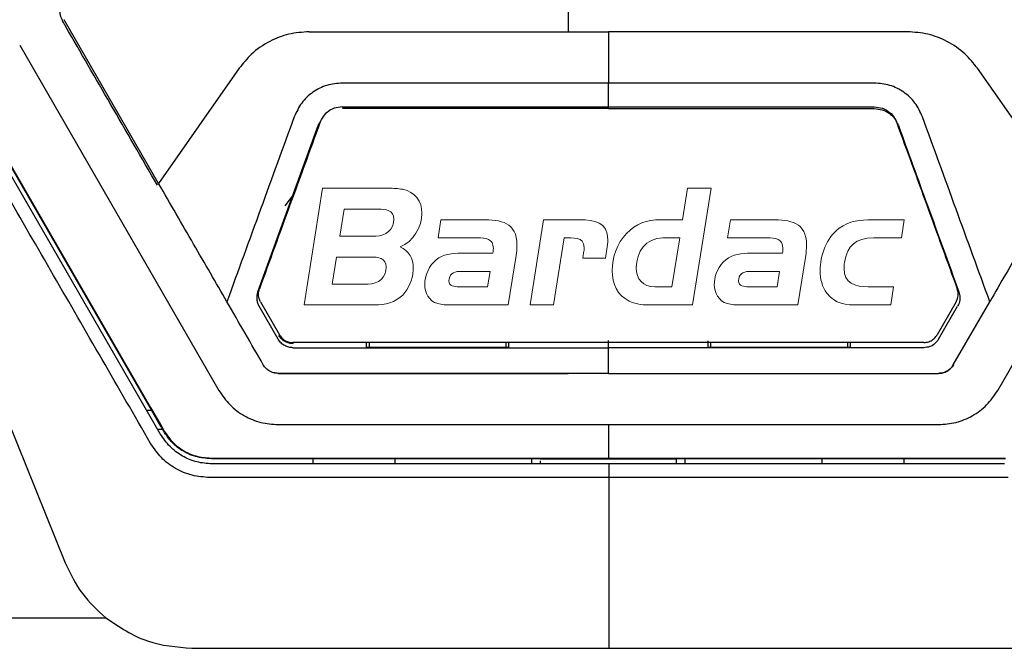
# Model space of a CAD drawing. Extents: x 594 to 1520, y 236 to 1207.
# Tile 19 of 71: x 1040 to 1097, y 671 to 708. Entities that reach past the tile are written whole.
import ezdxf

# ---------------------------------------------------------------- set-up
doc = ezdxf.new("R2010")
doc.units = 0
doc.header["$LTSCALE"] = 5
doc.layers.get('0').update_dxf_attribs({"linetype": 'CONTINUOUS'})
doc.layers.add('Layer 1', color=7, linetype='CONTINUOUS')

# ---------------------------------------------------------------- blocks, each defined once
blk = doc.blocks.new('block 2')
at = {"layer": 'Layer 1', "lineweight": 0}
for points, knots in [([(0.3938, -0.3317), (0.4208, -0.3446), (0.4337, -0.3678), (0.4337, -0.3975), (0.4337, -0.4039), (0.4332, -0.4099), (0.4321, -0.4164), (0.4278, -0.4433), (0.4154, -0.4703), (0.3938, -0.4875), (0.3674, -0.5086), (0.3345, -0.5113), (0.3021, -0.5113), (0.3021, -0.5113), (0.0972, -0.5113), (0.0972, -0.5113), (0.0972, -0.5113), (0.1544, -0.1516), (0.1544, -0.1516), (0.1544, -0.1516), (0.3577, -0.1516), (0.3577, -0.1516), (0.3722, -0.1516), (0.3868, -0.1521), (0.4014, -0.1548), (0.4396, -0.1624), (0.4607, -0.1909), (0.4607, -0.2292), (0.4607, -0.2707), (0.4337, -0.3166), (0.3938, -0.3317)], [0, 0, 0, 0, 1, 1, 1, 2, 2, 2, 3, 3, 3, 4, 4, 4, 5, 5, 5, 6, 6, 6, 7, 7, 7, 8, 8, 8, 9, 9, 9, 10, 10, 10, 10]), ([(1.2944, -0.5113), (1.2944, -0.5113), (1.1699, -0.5113), (1.1699, -0.5113), (1.145, -0.5113), (1.1224, -0.5107), (1.0997, -0.4994), (1.0625, -0.4811), (1.0474, -0.446), (1.0474, -0.4056), (1.0474, -0.363), (1.0615, -0.322), (1.0911, -0.2912), (1.1208, -0.2605), (1.1537, -0.2486), (1.1957, -0.2486), (1.1957, -0.2486), (1.2637, -0.2486), (1.2637, -0.2486), (1.2637, -0.2486), (1.2793, -0.1516), (1.2793, -0.1516), (1.2793, -0.1516), (1.3516, -0.1516), (1.3516, -0.1516), (1.3516, -0.1516), (1.2944, -0.5113), (1.2944, -0.5113)], [0, 0, 0, 0, 1, 1, 1, 2, 2, 2, 3, 3, 3, 4, 4, 4, 5, 5, 5, 6, 6, 6, 7, 7, 7, 8, 8, 8, 9, 9, 9, 9]), ([(0.3264, -0.2157), (0.3264, -0.2157), (0.2207, -0.2157), (0.2207, -0.2157), (0.2207, -0.2157), (0.2072, -0.2993), (0.2072, -0.2993), (0.2072, -0.2993), (0.3183, -0.2993), (0.3183, -0.2993), (0.3496, -0.2993), (0.3739, -0.2788), (0.3739, -0.2465), (0.3739, -0.219), (0.348, -0.2157), (0.3264, -0.2157)], [0, 0, 0, 0, 1, 1, 1, 2, 2, 2, 3, 3, 3, 4, 4, 4, 5, 5, 5, 5]), ([(0.7508, -0.3592), (0.7508, -0.3592), (0.7265, -0.5113), (0.7265, -0.5113), (0.7265, -0.5113), (0.5497, -0.5113), (0.5497, -0.5113), (0.5362, -0.5113), (0.5222, -0.5107), (0.5092, -0.507), (0.4823, -0.4989), (0.4693, -0.4746), (0.4693, -0.4476), (0.4693, -0.4428), (0.4698, -0.4385), (0.4704, -0.4336), (0.4742, -0.4072), (0.4898, -0.3808), (0.5125, -0.3662), (0.5346, -0.3522), (0.5659, -0.3516), (0.5912, -0.3516), (0.5912, -0.3516), (0.6796, -0.3516), (0.6796, -0.3516), (0.6802, -0.3468), (0.6807, -0.3419), (0.6807, -0.3371), (0.6807, -0.3058), (0.657, -0.3047), (0.6322, -0.3047), (0.6322, -0.3047), (0.5103, -0.3047), (0.5103, -0.3047), (0.5103, -0.3047), (0.5189, -0.2486), (0.5189, -0.2486), (0.5189, -0.2486), (0.6451, -0.2486), (0.6451, -0.2486), (0.7039, -0.2486), (0.7535, -0.2556), (0.7535, -0.3268), (0.7535, -0.3376), (0.7524, -0.3484), (0.7508, -0.3592)], [0, 0, 0, 0, 1, 1, 1, 2, 2, 2, 3, 3, 3, 4, 4, 4, 5, 5, 5, 6, 6, 6, 7, 7, 7, 8, 8, 8, 9, 9, 9, 10, 10, 10, 11, 11, 11, 12, 12, 12, 13, 13, 13, 14, 14, 14, 15, 15, 15, 15]), ([(1.0259, -0.3673), (1.0259, -0.3673), (0.9563, -0.3673), (0.9563, -0.3673), (0.9579, -0.3565), (0.9606, -0.3452), (0.9606, -0.3344), (0.9606, -0.2993), (0.9245, -0.3047), (0.8991, -0.3047), (0.8991, -0.3047), (0.8662, -0.5113), (0.8662, -0.5113), (0.8662, -0.5113), (0.794, -0.5113), (0.794, -0.5113), (0.794, -0.5113), (0.8355, -0.2486), (0.8355, -0.2486), (0.8355, -0.2486), (0.9466, -0.2486), (0.9466, -0.2486), (0.9924, -0.2486), (1.0334, -0.2556), (1.0334, -0.3101), (1.0334, -0.3295), (1.0291, -0.3484), (1.0259, -0.3673)], [0, 0, 0, 0, 1, 1, 1, 2, 2, 2, 3, 3, 3, 4, 4, 4, 5, 5, 5, 6, 6, 6, 7, 7, 7, 8, 8, 8, 9, 9, 9, 9]), ([(1.6434, -0.3592), (1.6434, -0.3592), (1.6191, -0.5113), (1.6191, -0.5113), (1.6191, -0.5113), (1.4422, -0.5113), (1.4422, -0.5113), (1.4287, -0.5113), (1.4147, -0.5107), (1.4017, -0.507), (1.3748, -0.4989), (1.3618, -0.4746), (1.3618, -0.4476), (1.3618, -0.4428), (1.3624, -0.4385), (1.3629, -0.4336), (1.3667, -0.4072), (1.3823, -0.3808), (1.405, -0.3662), (1.4271, -0.3522), (1.4584, -0.3516), (1.4837, -0.3516), (1.4837, -0.3516), (1.5722, -0.3516), (1.5722, -0.3516), (1.5727, -0.3468), (1.5732, -0.3419), (1.5732, -0.3371), (1.5732, -0.3058), (1.5495, -0.3047), (1.5247, -0.3047), (1.5247, -0.3047), (1.4028, -0.3047), (1.4028, -0.3047), (1.4028, -0.3047), (1.4115, -0.2486), (1.4115, -0.2486), (1.4115, -0.2486), (1.5376, -0.2486), (1.5376, -0.2486), (1.5964, -0.2486), (1.646, -0.2556), (1.646, -0.3268), (1.646, -0.3376), (1.645, -0.3484), (1.6434, -0.3592)], [0, 0, 0, 0, 1, 1, 1, 2, 2, 2, 3, 3, 3, 4, 4, 4, 5, 5, 5, 6, 6, 6, 7, 7, 7, 8, 8, 8, 9, 9, 9, 10, 10, 10, 11, 11, 11, 12, 12, 12, 13, 13, 13, 14, 14, 14, 15, 15, 15, 15]), ([(1.9383, -0.3047), (1.9383, -0.3047), (1.8521, -0.3047), (1.8521, -0.3047), (1.7981, -0.3047), (1.7712, -0.3268), (1.7631, -0.3802), (1.762, -0.3862), (1.7615, -0.3926), (1.7615, -0.3986), (1.7615, -0.4449), (1.7965, -0.4552), (1.8364, -0.4552), (1.8364, -0.4552), (1.9141, -0.4552), (1.9141, -0.4552), (1.9141, -0.4552), (1.9054, -0.5113), (1.9054, -0.5113), (1.9054, -0.5113), (1.8068, -0.5113), (1.8068, -0.5113), (1.7685, -0.5113), (1.7334, -0.5086), (1.7086, -0.4751), (1.6941, -0.4552), (1.6876, -0.4309), (1.6876, -0.4061), (1.6876, -0.3587), (1.7081, -0.3036), (1.7469, -0.2745), (1.7771, -0.2519), (1.8122, -0.2486), (1.8483, -0.2486), (1.8483, -0.2486), (1.947, -0.2486), (1.947, -0.2486), (1.947, -0.2486), (1.9383, -0.3047), (1.9383, -0.3047)], [0, 0, 0, 0, 1, 1, 1, 2, 2, 2, 3, 3, 3, 4, 4, 4, 5, 5, 5, 6, 6, 6, 7, 7, 7, 8, 8, 8, 9, 9, 9, 10, 10, 10, 11, 11, 11, 12, 12, 12, 13, 13, 13, 13]), ([(1.2027, -0.3047), (1.151, -0.3047), (1.1213, -0.3473), (1.1213, -0.3964), (1.1213, -0.4325), (1.1413, -0.4552), (1.1785, -0.4552), (1.1785, -0.4552), (1.2308, -0.4552), (1.2308, -0.4552), (1.2308, -0.4552), (1.2551, -0.3047), (1.2551, -0.3047), (1.2551, -0.3047), (1.2027, -0.3047), (1.2027, -0.3047)], [0, 0, 0, 0, 1, 1, 1, 2, 2, 2, 3, 3, 3, 4, 4, 4, 5, 5, 5, 5]), ([(0.3027, -0.3635), (0.3027, -0.3635), (0.197, -0.3635), (0.197, -0.3635), (0.197, -0.3635), (0.184, -0.4471), (0.184, -0.4471), (0.184, -0.4471), (0.2951, -0.4471), (0.2951, -0.4471), (0.3264, -0.4471), (0.3507, -0.4266), (0.3507, -0.3942), (0.3507, -0.3667), (0.3242, -0.3635), (0.3027, -0.3635)], [0, 0, 0, 0, 1, 1, 1, 2, 2, 2, 3, 3, 3, 4, 4, 4, 5, 5, 5, 5]), ([(0.575, -0.4077), (0.5578, -0.4077), (0.5437, -0.4185), (0.5437, -0.4368), (0.5437, -0.4536), (0.5615, -0.4552), (0.5745, -0.4552), (0.5745, -0.4552), (0.6629, -0.4552), (0.6629, -0.4552), (0.6629, -0.4552), (0.6705, -0.4077), (0.6705, -0.4077), (0.6705, -0.4077), (0.575, -0.4077), (0.575, -0.4077)], [0, 0, 0, 0, 1, 1, 1, 2, 2, 2, 3, 3, 3, 4, 4, 4, 5, 5, 5, 5]), ([(1.4675, -0.4077), (1.4503, -0.4077), (1.4363, -0.4185), (1.4363, -0.4368), (1.4363, -0.4536), (1.4541, -0.4552), (1.467, -0.4552), (1.467, -0.4552), (1.5554, -0.4552), (1.5554, -0.4552), (1.5554, -0.4552), (1.563, -0.4077), (1.563, -0.4077), (1.563, -0.4077), (1.4675, -0.4077), (1.4675, -0.4077)], [0, 0, 0, 0, 1, 1, 1, 2, 2, 2, 3, 3, 3, 4, 4, 4, 5, 5, 5, 5])]:
    blk.add_open_spline(points, degree=3, knots=knots, dxfattribs=at)
blk = doc.blocks.new('bardac-logo-vector')
at = {"layer": 'Layer 1'}
blk.add_blockref('block 2', (0, 0), dxfattribs=at)

msp = doc.modelspace()

# ---------------------------------------------------------------- linework, layer by layer
at = {"color": 7, "linetype": 'Continuous'}
for p, q in [((1047.956, 698.444), (1042.422, 708.029)), ((1071.934, 707.32), (1074.288, 707.32)), ((1039.824, 706.529), (1051.492, 686.32)), ((1097.084, 686.32), (1108.752, 706.529)), ((1052.678, 705.188), (1047.956, 698.444)), ((1100.62, 698.444), (1095.898, 705.188)), ((1047.461, 685.3), (1036.958, 703.493)), ((1036.988, 703.511), (1047.491, 685.318)), ((1048.056, 683.77), (1036.785, 703.293)), ((1053.764, 692.099), (1057.307, 701.833)), ((1057.307, 701.833), (1057.429, 702.058)), ((1055.358, 697.12), (1055.869, 697.791)), ((1054.956, 689.32), (1053.838, 691.256)), ((1053.924, 691.507), (1055.042, 689.57)), ((1094.652, 691.507), (1093.533, 689.57)), ((1093.62, 689.32), (1094.738, 691.256)), ((1094.486, 687.82), (1096.62, 691.516)), ((1037.042, 689.701), (1042.486, 676.223)), ((1074.288, 689.12), (1055.822, 689.12)), ((1060.126, 688.837), (1060.127, 689.12)), ((1060.288, 689.12), (1060.288, 688.82)), ((1068.288, 689.12), (1068.288, 688.82)), ((1068.448, 689.12), (1068.448, 688.838)), ((1074.288, 688.82), (1074.288, 689.241)), ((1092.754, 689.12), (1074.288, 689.12)), ((1080.127, 688.838), (1080.128, 689.219)), ((1080.288, 688.82), (1080.288, 689.12)), ((1088.288, 689.12), (1088.288, 688.82)), ((1088.449, 689.125), (1088.449, 688.837)), ((1055.822, 688.82), (1074.288, 688.82)), ((1068.448, 688.838), (1060.126, 688.837)), ((1092.754, 688.82), (1074.288, 688.82)), ((1088.449, 688.837), (1080.127, 688.838)), ((1074.288, 687.32), (1093.62, 687.32)), ((1047.461, 685.3), (1047.472, 685.307)), ((1048.116, 684.167), (1047.461, 685.301)), ((1047.472, 685.307), (1047.488, 685.316)), ((1047.492, 685.318), (1047.488, 685.316)), ((1047.492, 685.318), (1048.146, 684.184)), ((1054.956, 684.32), (1074.288, 684.32)), ((1074.288, 684.32), (1093.62, 684.32)), ((1048.197, 684.026), (1047.908, 684.026)), ((1048.116, 684.167), (1048.258, 683.92)), ((1048.146, 684.184), (1048.127, 684.173)), ((1048.27, 683.926), (1048.127, 684.173)), ((1048.146, 684.184), (1048.289, 683.937)), ((1048.27, 683.926), (1048.258, 683.92)), ((1048.289, 683.937), (1048.27, 683.926)), ((1051.03, 682.355), (1051.03, 682.32)), ((1051.03, 682.355), (1074.288, 682.355)), ((1070.288, 682.32), (1051.03, 682.32)), ((1074.323, 682.02), (1051.087, 682.02)), ((1056.988, 682.32), (1056.988, 682.042)), ((1056.988, 682.042), (1056.988, 682.02)), ((1056.988, 682.042), (1061.788, 682.042)), ((1061.788, 682.32), (1061.788, 682.042)), ((1061.788, 682.042), (1061.788, 682.02)), ((1069.788, 682.32), (1069.788, 682.02)), ((1070.288, 682.344), (1078.288, 682.344)), ((1070.288, 682.32), (1070.288, 682.344)), ((1070.288, 682.32), (1078.288, 682.32)), ((1070.288, 682.192), (1070.288, 682.02)), ((1074.288, 682.355), (1097.546, 682.355)), ((1074.323, 682.02), (1074.323, 681.22)), ((1097.488, 682.02), (1074.323, 682.02)), ((1078.288, 682.344), (1078.288, 682.32)), ((1097.546, 682.32), (1078.288, 682.32)), ((1078.288, 682.02), (1078.288, 682.32)), ((1078.788, 682.02), (1078.788, 682.32)), ((1086.788, 682.32), (1086.788, 682.042)), ((1086.788, 682.042), (1091.588, 682.042)), ((1086.788, 682.042), (1086.788, 682.02)), ((1091.588, 682.32), (1091.588, 682.042)), ((1091.588, 682.042), (1091.588, 682.02)), ((1000.452, 672.998), (1044.869, 672.998)), ((1049.904, 671.22), (1061.07, 671.22)), ((1061.07, 671.22), (1074.323, 671.22)), ((1074.323, 671.22), (1087.577, 671.22)), ((1087.577, 671.22), (1098.742, 671.22))]:
    msp.add_line(p, q, dxfattribs=at)
at = {"color": 8, "linetype": 'Continuous'}
msp.add_line((1047.255, 685.157), (1047.544, 685.157), dxfattribs=at)
at = {"color": 7, "linetype": 'Continuous', "flags": 128}
for points in [[(1053.496, 688.849), (1053.498, 688.845), (1053.5, 688.842)], [(1074.323, 681.22), (1062.636, 681.22), (1050.95, 681.22)], [(1097.697, 681.22), (1086.01, 681.22), (1074.323, 681.22)]]:
    msp.add_lwpolyline(points, dxfattribs=at)
at = {"color": 7, "linetype": 'Continuous'}
for points, knots in [([(1071.934, 715.723), (1071.934, 714.154), (1071.934, 711.353), (1071.934, 708.552), (1071.934, 707.32)], [0, 0, 0, 0, 0.5599999, 1, 1, 1, 1]), ([(1042.173, 708.529), (1042.174, 708.5), (1042.176, 708.427), (1042.201, 708.235), (1042.271, 708.083), (1042.322, 707.972)], [0, 0, 0, 0, 0.149377, 0.376938, 1, 1, 1, 1]), ([(1047.884, 698.341), (1046.969, 699.924), (1045.182, 703.019), (1043.36, 706.175), (1042.429, 707.787), (1042.363, 707.9), (1042.333, 707.953), (1042.325, 707.967), (1042.322, 707.971), (1042.322, 707.972)], [0, 0, 0, 0, 0.492964, 0.963458, 0.983364, 0.995545, 0.998738, 0.999865, 1, 1, 1, 1]), ([(1056.773, 707.32), (1056.37, 707.292), (1055.569, 707.237), (1054.404, 706.778), (1053.401, 706.097), (1052.902, 705.47), (1052.678, 705.188)], [0, 0, 0, 0, 0.252119, 0.500169, 0.775493, 1, 1, 1, 1]), ([(1056.773, 707.32), (1059.312, 707.32), (1064.359, 707.32), (1069.419, 707.32), (1071.934, 707.32)], [0, 0, 0, 0, 0.5030307, 1, 1, 1, 1]), ([(1074.288, 707.32), (1074.288, 706.67), (1074.288, 705.507), (1074.288, 704.683), (1074.288, 704.32)], [0, 0, 0, 0, 0.559395, 1, 1, 1, 1]), ([(1091.802, 707.32), (1088.882, 707.32), (1083.056, 707.32), (1077.205, 707.32), (1074.288, 707.32)], [0, 0, 0, 0, 0.5013374, 1, 1, 1, 1]), ([(1095.898, 705.188), (1095.665, 705.479), (1095.164, 706.106), (1094.16, 706.782), (1093.007, 707.238), (1092.206, 707.292), (1091.802, 707.32)], [0, 0, 0, 0, 0.232071, 0.499811, 0.747903, 1, 1, 1, 1]), ([(1058.717, 704.32), (1058.41, 704.293), (1057.799, 704.239), (1056.968, 703.818), (1056.288, 703.181), (1056.028, 702.625), (1055.897, 702.346)], [0, 0, 0, 0, 0.2502231, 0.5000886, 0.7498631, 1, 1, 1, 1]), ([(1074.288, 704.32), (1071.689, 704.32), (1066.493, 704.319), (1061.309, 704.32), (1058.717, 704.32)], [0, 0, 0, 0, 0.500004, 1, 1, 1, 1]), ([(1089.859, 704.32), (1087.267, 704.32), (1082.083, 704.319), (1076.886, 704.32), (1074.288, 704.32)], [0, 0, 0, 0, 0.5000018, 1, 1, 1, 1]), ([(1074.288, 702.82), (1074.288, 703.1), (1074.288, 703.6), (1074.288, 704.1), (1074.288, 704.32)], [0, 0, 0, 0, 0.559998, 1, 1, 1, 1]), ([(1092.679, 702.346), (1092.549, 702.625), (1092.288, 703.182), (1091.608, 703.819), (1090.777, 704.239), (1090.165, 704.293), (1089.859, 704.32)], [0, 0, 0, 0, 0.2502352, 0.5001162, 0.7498773, 1, 1, 1, 1]), ([(1047.486, 683.22), (1045.592, 686.5), (1041.806, 693.06), (1038.02, 699.615), (1036.127, 702.893)], [0, 0, 0, 0, 0.499994, 1, 1, 1, 1]), ([(1058.717, 702.92), (1058.554, 702.905), (1058.23, 702.876), (1057.81, 702.631), (1057.537, 702.317), (1057.44, 702.089), (1057.401, 701.999)], [0, 0, 0, 0, 0.282765, 0.566552, 0.828718, 1, 1, 1, 1]), ([(1058.717, 702.92), (1061.308, 702.92), (1066.493, 702.92), (1071.688, 702.92), (1074.288, 702.92)], [0, 0, 0, 0, 0.499716, 1, 1, 1, 1]), ([(1074.288, 702.82), (1071.82, 702.82), (1066.624, 702.82), (1061.439, 702.82), (1058.717, 702.82)], [0, 0, 0, 0, 0.474893, 1, 1, 1, 1]), ([(1074.288, 702.92), (1076.884, 702.92), (1082.08, 702.92), (1087.265, 702.92), (1089.859, 702.92)], [0, 0, 0, 0, 0.499653, 1, 1, 1, 1]), ([(1074.288, 702.82), (1076.755, 702.82), (1081.951, 702.82), (1087.136, 702.82), (1089.859, 702.82)], [0, 0, 0, 0, 0.474893, 1, 1, 1, 1]), ([(1089.859, 702.92), (1090.021, 702.905), (1090.346, 702.876), (1090.766, 702.631), (1091.039, 702.317), (1091.136, 702.089), (1091.175, 701.999)], [0, 0, 0, 0, 0.28271, 0.566442, 0.828598, 1, 1, 1, 1]), ([(1089.859, 702.82), (1090.017, 702.807), (1090.325, 702.782), (1090.739, 702.572), (1091.075, 702.254), (1091.203, 701.975), (1091.269, 701.833)], [0, 0, 0, 0, 0.2572836, 0.5016809, 0.7453791, 1, 1, 1, 1]), ([(1055.897, 702.346), (1055.241, 700.541), (1053.928, 696.932), (1052.613, 693.322), (1051.956, 691.516)], [0, 0, 0, 0, 0.499984, 1, 1, 1, 1]), ([(1096.62, 691.516), (1095.963, 693.322), (1094.648, 696.932), (1093.335, 700.542), (1092.679, 702.346)], [0, 0, 0, 0, 0.500022, 1, 1, 1, 1]), ([(1057.401, 701.999), (1056.811, 700.377), (1055.63, 697.132), (1054.449, 693.887), (1053.858, 692.264)], [0, 0, 0, 0, 0.499998, 1, 1, 1, 1]), ([(1091.175, 701.999), (1091.765, 700.377), (1092.946, 697.132), (1094.127, 693.887), (1094.718, 692.264)], [0, 0, 0, 0, 0.499997, 1, 1, 1, 1]), ([(1091.269, 701.833), (1091.836, 700.275), (1093.017, 697.03), (1094.198, 693.785), (1094.812, 692.099)], [0, 0, 0, 0, 0.480372, 1, 1, 1, 1]), ([(1051.956, 691.516), (1051.314, 692.627), (1050.031, 694.85), (1048.648, 697.246), (1047.956, 698.444)], [0, 0, 0, 0, 0.499827, 1, 1, 1, 1]), ([(1100.62, 698.444), (1099.917, 697.227), (1098.513, 694.795), (1097.251, 692.609), (1096.62, 691.516)], [0, 0, 0, 0, 0.500252, 1, 1, 1, 1]), ([(1053.764, 692.099), (1053.743, 692.025), (1053.701, 691.883), (1053.701, 691.66), (1053.742, 691.447), (1053.807, 691.319), (1053.838, 691.256)], [0, 0, 0, 0, 0.26267, 0.506575, 0.761639, 1, 1, 1, 1]), ([(1053.924, 691.507), (1053.893, 691.571), (1053.817, 691.727), (1053.786, 691.995), (1053.835, 692.178), (1053.858, 692.264)], [0, 0, 0, 0, 0.275212, 0.660898, 1, 1, 1, 1]), ([(1094.652, 691.507), (1094.683, 691.571), (1094.758, 691.727), (1094.79, 691.995), (1094.741, 692.178), (1094.718, 692.264)], [0, 0, 0, 0, 0.27521, 0.660905, 1, 1, 1, 1]), ([(1094.812, 692.099), (1094.84, 691.989), (1094.895, 691.77), (1094.847, 691.474), (1094.767, 691.315), (1094.738, 691.256)], [0, 0, 0, 0, 0.386949, 0.773916, 1, 1, 1, 1]), ([(1054.087, 687.819), (1053.733, 688.435), (1053.025, 689.668), (1052.312, 690.9), (1051.956, 691.516)], [0, 0, 0, 0, 0.500233, 1, 1, 1, 1]), ([(1055.86, 689.056), (1055.773, 689.06), (1055.6, 689.069), (1055.359, 689.17), (1055.148, 689.322), (1055.052, 689.465), (1055.004, 689.537)], [0, 0, 0, 0, 0.25239, 0.501564, 0.750371, 1, 1, 1, 1]), ([(1055.042, 689.57), (1055.101, 689.487), (1055.219, 689.322), (1055.486, 689.167), (1055.698, 689.121), (1055.81, 689.12), (1055.822, 689.12)], [0, 0, 0, 0, 0.320817, 0.64166, 0.96203, 1, 1, 1, 1]), ([(1092.754, 689.12), (1092.855, 689.13), (1093.056, 689.149), (1093.324, 689.302), (1093.47, 689.462), (1093.527, 689.559), (1093.533, 689.57)], [0, 0, 0, 0, 0.319967, 0.639926, 0.960125, 1, 1, 1, 1]), ([(1055.822, 688.82), (1055.741, 688.826), (1055.574, 688.837), (1055.335, 688.935), (1055.113, 689.092), (1055.009, 689.243), (1054.956, 689.32)], [0, 0, 0, 0, 0.231994, 0.475956, 0.731942, 1, 1, 1, 1]), ([(1093.62, 689.32), (1093.554, 689.229), (1093.423, 689.046), (1093.114, 688.86), (1092.878, 688.834), (1092.754, 688.82)], [0, 0, 0, 0, 0.322222, 0.644466, 1, 1, 1, 1]), ([(1074.288, 687.32), (1074.288, 687.6), (1074.288, 688.1), (1074.288, 688.6), (1074.288, 688.82)], [0, 0, 0, 0, 0.5599994, 1, 1, 1, 1]), ([(1054.956, 687.321), (1054.868, 687.328), (1054.693, 687.34), (1054.45, 687.446), (1054.236, 687.602), (1054.137, 687.746), (1054.087, 687.819)], [0, 0, 0, 0, 0.250057, 0.499886, 0.749767, 1, 1, 1, 1]), ([(1054.956, 687.317), (1054.868, 687.324), (1054.694, 687.338), (1054.451, 687.445), (1054.236, 687.601), (1054.137, 687.746), (1054.087, 687.819)], [0, 0, 0, 0, 0.250113, 0.500141, 0.749979, 1, 1, 1, 1]), ([(1093.62, 687.318), (1093.708, 687.325), (1093.883, 687.339), (1094.125, 687.446), (1094.34, 687.602), (1094.439, 687.746), (1094.488, 687.819)], [0, 0, 0, 0, 0.25003, 0.5000019, 0.7499013, 1, 1, 1, 1]), ([(1094.488, 687.819), (1094.438, 687.746), (1094.339, 687.601), (1094.124, 687.445), (1093.882, 687.338), (1093.707, 687.324), (1093.62, 687.317)], [0, 0, 0, 0, 0.249996, 0.499818, 0.749868, 1, 1, 1, 1]), ([(1074.288, 687.32), (1074.183, 687.32), (1073.254, 687.32), (1070.032, 687.32), (1063.692, 687.32), (1058.178, 687.321), (1054.956, 687.321)], [0, 0, 0, 0, 0.016221, 0.144217, 0.5, 1, 1, 1, 1]), ([(1054.956, 687.32), (1057.789, 687.32), (1063.439, 687.32), (1069.108, 687.32), (1071.934, 687.32)], [0, 0, 0, 0, 0.501418, 1, 1, 1, 1]), ([(1051.492, 686.32), (1051.693, 686.025), (1052.094, 685.438), (1052.955, 684.806), (1053.924, 684.395), (1054.613, 684.345), (1054.956, 684.32)], [0, 0, 0, 0, 0.255057, 0.5067406, 0.7550494, 1, 1, 1, 1]), ([(1093.62, 684.32), (1093.962, 684.345), (1094.652, 684.395), (1095.621, 684.806), (1096.482, 685.438), (1096.883, 686.025), (1097.084, 686.32)], [0, 0, 0, 0, 0.244951, 0.493259, 0.744943, 1, 1, 1, 1]), ([(1074.288, 684.32), (1074.288, 683.953), (1074.288, 683.298), (1074.288, 682.643), (1074.288, 682.355)], [0, 0, 0, 0, 0.559999, 1, 1, 1, 1]), ([(1051.087, 682.02), (1050.787, 682.042), (1050.184, 682.087), (1049.336, 682.449), (1048.583, 683), (1048.233, 683.512), (1048.056, 683.77)], [0, 0, 0, 0, 0.2454569, 0.4939403, 0.7454526, 1, 1, 1, 1]), ([(1051.03, 682.32), (1050.724, 682.345), (1050.124, 682.395), (1049.324, 682.773), (1048.684, 683.285), (1048.395, 683.716), (1048.258, 683.92)], [0, 0, 0, 0, 0.273621, 0.536515, 0.780272, 1, 1, 1, 1]), ([(1048.289, 683.937), (1048.424, 683.735), (1048.71, 683.309), (1049.343, 682.803), (1050.134, 682.429), (1050.727, 682.38), (1051.03, 682.355)], [0, 0, 0, 0, 0.2197266, 0.4634832, 0.7263779, 1, 1, 1, 1]), ([(1050.95, 681.22), (1050.6, 681.246), (1049.902, 681.299), (1048.927, 681.717), (1048.078, 682.352), (1047.683, 682.931), (1047.486, 683.22)], [0, 0, 0, 0, 0.250122, 0.500048, 0.749927, 1, 1, 1, 1]), ([(1074.323, 681.22), (1074.323, 680.308), (1074.323, 678.484), (1074.323, 675.902), (1074.323, 673.448), (1074.323, 671.963), (1074.323, 671.22)], [0, 0, 0, 0, 0.249994, 0.5, 0.750004, 1, 1, 1, 1]), ([(1042.486, 676.223), (1042.789, 675.596), (1043.381, 674.37), (1044.381, 673.448), (1044.869, 672.998)], [0, 0, 0, 0, 0.511775, 1, 1, 1, 1]), ([(1044.869, 672.998), (1045.655, 672.474), (1047.184, 671.452), (1049.014, 671.296), (1049.904, 671.22)], [0, 0, 0, 0, 0.5136657, 1, 1, 1, 1])]:
    msp.add_open_spline(points, degree=3, knots=knots, dxfattribs=at)

# ---------------------------------------------------------------- block references
at = {"xscale": 18.99663241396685, "yscale": 18.99663241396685, "zscale": 18.99663241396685}
msp.add_blockref('bardac-logo-vector', (1054.624, 701.037), dxfattribs=at)

doc.saveas('drawing.dxf')
